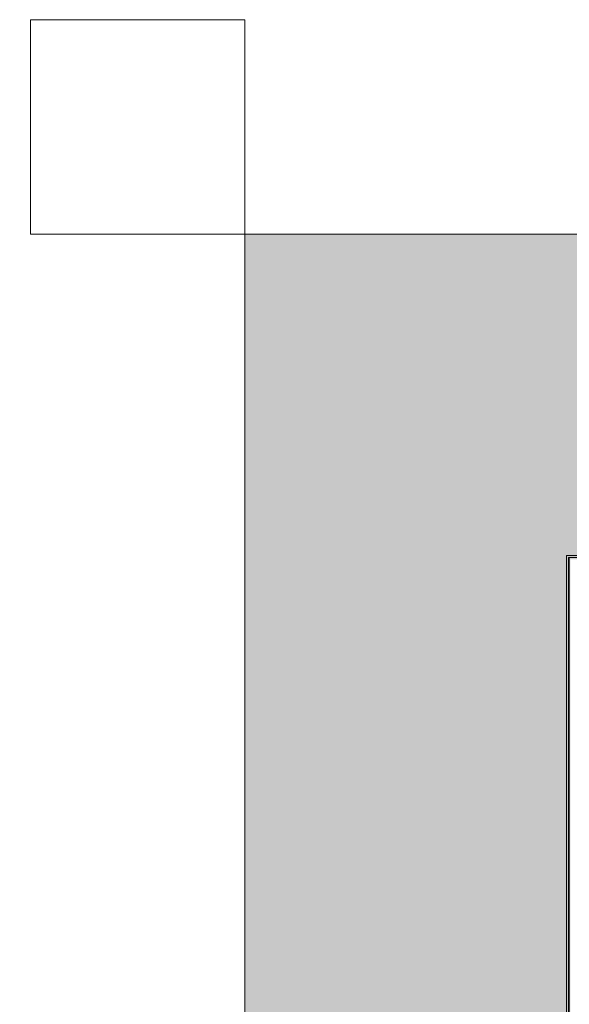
# Model space of a CAD drawing. Header units: millimetres. Extents: x -13994 to 14014, y -18238 to 7441.
# Tile 158 of 190: x -9234 to -7696, y -12491 to -9735. Entities that reach past the tile are written whole.
import ezdxf

# ---------------------------------------------------------------- set-up
doc = ezdxf.new("R2010")
doc.units = ezdxf.units.MM
doc.layers.add('A-DETL', color=7, linetype='Continuous', lineweight=5, true_color=0x00a600)
for name, color, linetype, lineweight in [('A-FLOR', 7, 'Continuous', 5), ('A-FLOR-PATT', 7, 'Continuous', 5), ('A-WALL', 7, 'Continuous', 5), ('A-WALL-PATT', 7, 'Continuous', 50), ('I-WALL', 7, 'Continuous', 5)]:
    doc.layers.add(name, color=color, linetype=linetype, lineweight=lineweight)

msp = doc.modelspace()

# ---------------------------------------------------------------- hatches: boundary and pattern name
at = {"layer": 'A-FLOR-PATT', "true_color": 0xd8d8d8}
h = msp.add_hatch(color=254, dxfattribs=at)
h.paths.add_polyline_path([(506.4, -18075), (1406.4, -18075), (1406.4, -13815), (506.4, -13815), (506.4, -16075), (526.4, -16075), (526.4, -17475), (506.4, -17475), (506.4, -18048.8)])
h.paths.add_polyline_path([(-8173.6, -15315), (-7703.7, -15314.6), (-7703.7, -11235), (-7193.6, -11235), (-7193.6, -11215), (-5493.6, -11215), (-5493.6, -11235), (-4683.6, -11235), (-4683.6, -11215), (-3683.6, -11215), (-3683.6, -11235), (-2873.6, -11235), (-2873.6, -11215), (-1173.6, -11215), (-1173.6, -11235), (-663.6, -11235), (-663.6, -12615), (236.4, -12615), (236.4, -10335), (-8603.7, -10335), (-8603.7, -13115), (-9233.6, -13115), (-9233.6, -15315), (-8178.6, -15315)])
at = {"layer": 'A-WALL-PATT'}
h = msp.add_hatch(color=256, dxfattribs=at)
h.paths.add_polyline_path([(-5588.6, -11315), (-5586.1, -11315), (-5586.1, -11242.5), (-5063.6, -11242.5), (-5063.6, -11240), (-5588.6, -11240), (-5588.6, -11281.7)])
h.paths.add_polyline_path([(-7101.1, -11315), (-7098.6, -11315), (-7098.6, -11240), (-7698.7, -11240), (-7698.7, -11242.5), (-7101.1, -11242.5)])
for points in [[(-7696.2, -15322.5), (-7696.2, -11242.5), (-7698.7, -11242.5), (-7698.7, -15322.5)], [(-7696.2, -15325), (-7693.7, -15325), (-7693.7, -11245), (-7696.2, -11245), (-7696.2, -15322.5)]]:
    msp.add_hatch(color=256, dxfattribs=at).paths.add_polyline_path(points)
h = msp.add_hatch(color=256, dxfattribs=at)
h.paths.add_polyline_path([(-7103.6, -11315), (-7101.1, -11315), (-7101.1, -11242.5), (-7696.2, -11242.5), (-7696.2, -11245), (-7103.6, -11245)])
h.paths.add_polyline_path([(-5583.6, -11315), (-5583.1, -11245), (-5063.6, -11245), (-5063.6, -11242.5), (-5586.1, -11242.5), (-5586.1, -11315)])
at = {"layer": 'I-WALL'}
h = msp.add_hatch(color=256, dxfattribs=at)
h.paths.add_polyline_path([(-5593.6, -11315), (-5588.6, -11315), (-5588.6, -11240), (-5063.6, -11240), (-5063.6, -11235), (-5593.6, -11235), (-5593.6, -11281.7)])
h.paths.add_polyline_path([(-7098.6, -11315), (-7093.6, -11315), (-7093.6, -11235), (-7703.7, -11235), (-7703.7, -11240), (-7098.6, -11240)])
msp.add_hatch(color=256, dxfattribs=at).paths.add_polyline_path([(-7698.7, -15320), (-7698.7, -11240), (-7703.7, -11240), (-7703.7, -15320)])

# ---------------------------------------------------------------- linework, layer by layer
at = {"layer": 'A-DETL', "color": 253, "true_color": 0xaaaaaa}
for p, q in [((-8603.7, -9735), (-9203.7, -9735)), ((-9203.7, -9735), (-9203.7, -10335)), ((-8603.7, -10335), (-8603.7, -9735)), ((-9203.7, -10335), (-8603.7, -10335))]:
    msp.add_line(p, q, dxfattribs=at)
at = {"layer": 'A-FLOR', "color": 9, "true_color": 0xc0c0c0}
for p, q in [((-4083.6, -10335), (-8603.7, -10335)), ((-8603.7, -10335), (-8603.7, -13115))]:
    msp.add_line(p, q, dxfattribs=at)
at = {"layer": 'A-WALL'}
for p, q in [((-7703.7, -11235), (-7703.7, -15315)), ((-7093.6, -11235), (-7703.7, -11235)), ((-7698.7, -15320), (-7698.7, -11240)), ((-7098.6, -11240), (-7698.7, -11240)), ((-7696.2, -15322.5), (-7696.2, -11242.5))]:
    msp.add_line(p, q, dxfattribs=at)

doc.saveas('drawing.dxf')
